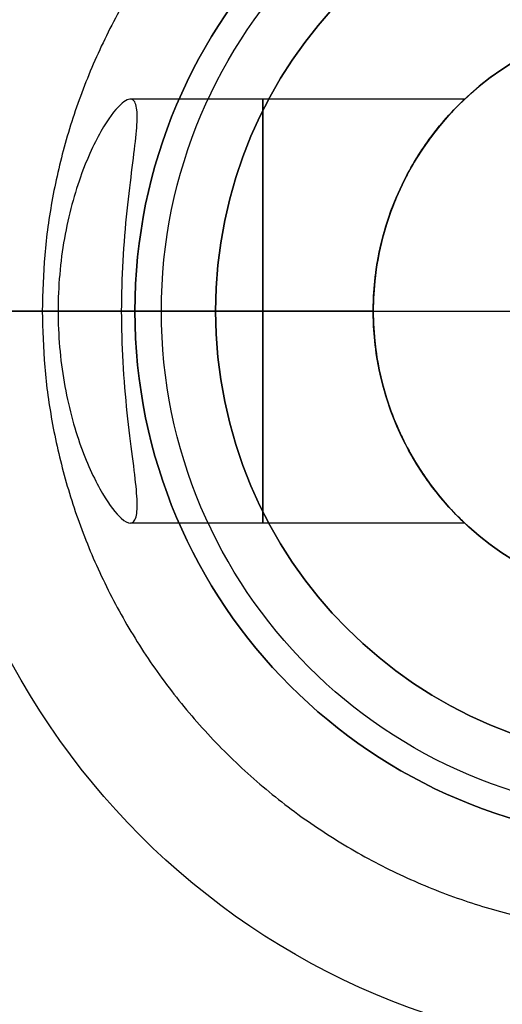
# Model space of a CAD drawing. Header units: millimetres. Extents: x -426 to 406, y -14 to 15.
# Tile 6 of 256: x -348.03 to -343.47, y -5.77 to 3.52. Entities that reach past the tile are written whole.
import ezdxf

# ---------------------------------------------------------------- set-up
doc = ezdxf.new("R2010")
doc.units = ezdxf.units.MM
doc.layers.add('METAL NEGRO', color=7, linetype='Continuous')

msp = doc.modelspace()

# ---------------------------------------------------------------- linework, layer by layer
at = {"layer": 'METAL NEGRO'}
for p, q in [((-343.8279, 2.7699, 1089.331), (-346.9833, 2.7699, 1089.331)), ((-346.9404, 0.7699, 1099.831), (-426.4404, 0.7699, 1099.831)), ((-424.4404, 0.7699, 1101.331), (-346.9404, 0.7699, 1101.331)), ((-348.9404, 0.7699, 1099.831), (-346.1783, 0.7699, 1099.831)), ((-348.2404, 0.7699, 1118.331), (-339.2404, 0.7699, 1118.331)), ((-346.9404, 0.7699, 1099.831), (-346.9404, 0.7699, 1101.331)), ((-344.6904, 0.7699, 1084.831), (-346.6904, 0.7699, 1084.831)), ((-346.1783, 0.7699, 1093.331), (-344.6904, 0.7699, 1093.331)), ((-343.8279, -1.2301, 1089.331), (-346.9832, -1.2305, 1089.331))]:
    msp.add_line(p, q, dxfattribs=at)
at = {"layer": 'METAL NEGRO', "extrusion": (0, 0, -1)}
for centre, radius, start, end in [((341.9404, 0.7699, -1099.831), 7, 360, 180), ((341.9404, 0.7699, -1099.831), 5, 270, 90), ((341.9404, 0.7699, -1101.331), 5, 270, 90), ((341.9404, 0.7699, -1084.831), 4.75, 360, 180), ((341.9404, 0.7699, -1099.831), 4.2379, 360, 180), ((341.9404, 0.7699, -1089.081), 2.75, 46.19717, 180), ((341.9404, 0.7699, -1093.331), 2.75, 360, 180), ((341.9404, 0.7699, -1099.831), 7, 180, 0), ((341.9404, 0.7699, -1084.831), 4.75, 180, 0), ((341.9404, 0.7699, -1099.831), 4.2379, 180, 0), ((341.9404, 0.7699, -1093.331), 2.75, 180, 0), ((341.9404, 0.7699, -1089.081), 2.75, 180, 313.80142)]:
    msp.add_arc(centre, radius, start, end, dxfattribs=at)
at = {"layer": 'METAL NEGRO'}
for centre, radius, start, end in [((-341.9404, 0.7699, 1100.581), 5, 90, 270), ((-341.9404, 0.7699, 1093.331), 4.2379, 360, 180), ((-341.9404, 0.7699, 1096.581), 4.2379, 0, 180), ((-341.9404, 0.7699, 1084.831), 2.75, 360, 180), ((-341.9404, 0.7699, 1093.331), 4.2379, 180, 0), ((-341.9404, 0.7699, 1096.581), 4.2379, 180, 0), ((-341.9404, 0.7699, 1084.831), 2.75, 180, 0)]:
    msp.add_arc(centre, radius, start, end, dxfattribs=at)
at = {"layer": 'METAL NEGRO', "extrusion": (-1, 0, 0)}
for centre, start, end in [((-0.7699, 1089.331, 345.7324), 90, 270), ((-0.7699, 1089.331, 345.7323), 0, 90), ((-0.7699, 1089.331, 345.7323), 270, 0)]:
    msp.add_arc(centre, 2, start, end, dxfattribs=at)
at = {"layer": 'METAL NEGRO'}
for points in [[(-336.0654, 0.7699, 1092.331), (-336.0654, 6.6449, 1092.331), (-341.9404, 6.6449, 1092.331), (-347.8154, 6.6449, 1092.331), (-347.8154, 0.7699, 1092.331)], [(-347.8154, 0.7699, 1092.331), (-347.8154, -5.1051, 1092.331), (-341.9404, -5.1051, 1092.331), (-336.0654, -5.1051, 1092.331), (-336.0654, 0.7699, 1092.331)]]:
    msp.add_rational_spline(points, [1, 0.707106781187, 1, 0.707106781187, 1], degree=2, knots=[1.570796, 1.570796, 1.570796, 3.141593, 3.141593, 4.712389, 4.712389, 4.712389], dxfattribs=at)
for points, degree in [([(-347.0654, 0.7699, 1087.331), (-347.0654, 0.9249, 1087.331), (-347.0567, 1.243, 1087.3661), (-347.0154, 1.729, 1087.5508), (-346.9631, 2.1415, 1087.8463), (-346.9235, 2.4585, 1088.2272), (-346.9125, 2.6606, 1088.6229), (-346.9458, 2.7869, 1089.1412), (-347.0495, 2.7625, 1089.7203), (-347.229, 2.5467, 1090.3302), (-347.4513, 2.0965, 1090.8853), (-347.6247, 1.4664, 1091.2508), (-347.6654, 1.001, 1091.331), (-347.6654, 0.7699, 1091.331)], 3), ([(-344.6904, 0.7699, 1091.331), (-344.6904, 0.9864, 1091.331), (-344.6415, 1.4101, 1091.2645), (-344.4138, 2.0229, 1090.9396), (-344.1178, 2.4686, 1090.4478), (-343.8832, 2.7201, 1089.8909), (-343.7993, 2.7957, 1089.3155), (-343.8872, 2.7163, 1088.7634), (-344.122, 2.4633, 1088.2056), (-344.4158, 2.0184, 1087.7198), (-344.6416, 1.4088, 1087.3972), (-344.6904, 0.9861, 1087.331), (-344.6904, 0.7699, 1087.331)], 3), ([(-348.9404, 0.7699, 1099.831), (-347.6654, 0.7699, 1091.331)], 1), ([(-347.6654, 0.7699, 1091.331), (-348.9404, 0.7699, 1099.831)], 1), ([(-344.6904, 0.7699, 1091.331), (-347.6654, 0.7699, 1091.331)], 1), ([(-347.0654, 0.7699, 1087.331), (-346.6904, 0.7699, 1084.831)], 1), ([(-347.0654, 0.7699, 1087.331), (-344.6904, 0.7699, 1087.331)], 1), ([(-346.6904, 0.7699, 1084.831), (-347.0654, 0.7699, 1087.331)], 1), ([(-346.1783, 0.7699, 1093.331), (-346.1783, 0.7699, 1099.831)], 1), ([(-344.6904, 0.7699, 1091.331), (-344.6904, 0.7699, 1093.331)], 1), ([(-344.6904, 0.7699, 1084.831), (-344.6904, 0.7699, 1087.331)], 1), ([(-344.6904, 0.7699, 1084.831), (-339.1904, 0.7699, 1084.831)], 1), ([(-344.6904, 0.7699, 1084.831), (-339.1904, 0.7699, 1084.831)], 1)]:
    msp.add_open_spline(points, degree=degree, dxfattribs=at)
for points, knots in [([(-347.6654, 0.7699, 1091.331), (-347.6654, 0.544, 1091.331), (-347.6265, 0.0881, 1091.2543), (-347.4592, -0.5343, 1090.9026), (-347.2398, -0.9895, 1090.3602), (-347.0734, -1.1962, 1089.8062), (-347.0056, -1.2306, 1089.4698), (-346.9832, -1.2305, 1089.331)], [0, 0, 0, 0, 0.585897, 1.171794, 1.757691, 2.343588, 2.777515, 2.777515, 2.777515, 2.777515]), ([(-346.9832, -1.2305, 1089.331), (-346.9754, -1.2304, 1089.2824), (-346.9412, -1.2212, 1089.0489), (-346.9131, -1.1329, 1088.6557), (-346.9216, -0.937, 1088.2548), (-346.9607, -0.6189, 1087.8611), (-347.0142, -0.2016, 1087.5567), (-347.0566, 0.2915, 1087.3667), (-347.0654, 0.6133, 1087.331), (-347.0654, 0.7699, 1087.331)], [2.777515, 2.777515, 2.777515, 2.777515, 2.929485, 3.515382, 4.101279, 4.687176, 5.273073, 5.85897, 6.444867, 6.444867, 6.444867, 6.444867]), ([(-343.8279, -1.2301, 1089.331), (-343.8285, -1.2296, 1089.5165), (-343.8856, -1.178, 1089.8984), (-344.1205, -0.9256, 1090.4526), (-344.4153, -0.48, 1090.9416), (-344.6417, 0.1312, 1091.2649), (-344.6904, 0.5539, 1091.331), (-344.6904, 0.7699, 1091.331)], [3.339308, 3.339308, 3.339308, 3.339308, 3.996225, 4.662262, 5.3283, 5.994337, 6.660375, 6.660375, 6.660375, 6.660375]), ([(-344.6904, 0.7699, 1087.331), (-344.6904, 0.5531, 1087.331), (-344.6413, 0.1293, 1087.3975), (-344.4142, -0.482, 1087.7221), (-344.1197, -0.9263, 1088.2097), (-343.8859, -1.1778, 1088.7681), (-343.8277, -1.2302, 1089.1378), (-343.8279, -1.2301, 1089.3284), (-343.8279, -1.2301, 1089.331)], [0, 0, 0, 0, 0.666037, 1.332075, 1.998112, 2.66415, 3.330187, 3.339308, 3.339308, 3.339308, 3.339308])]:
    msp.add_open_spline(points, degree=3, knots=knots, dxfattribs=at)

doc.saveas('drawing.dxf')
